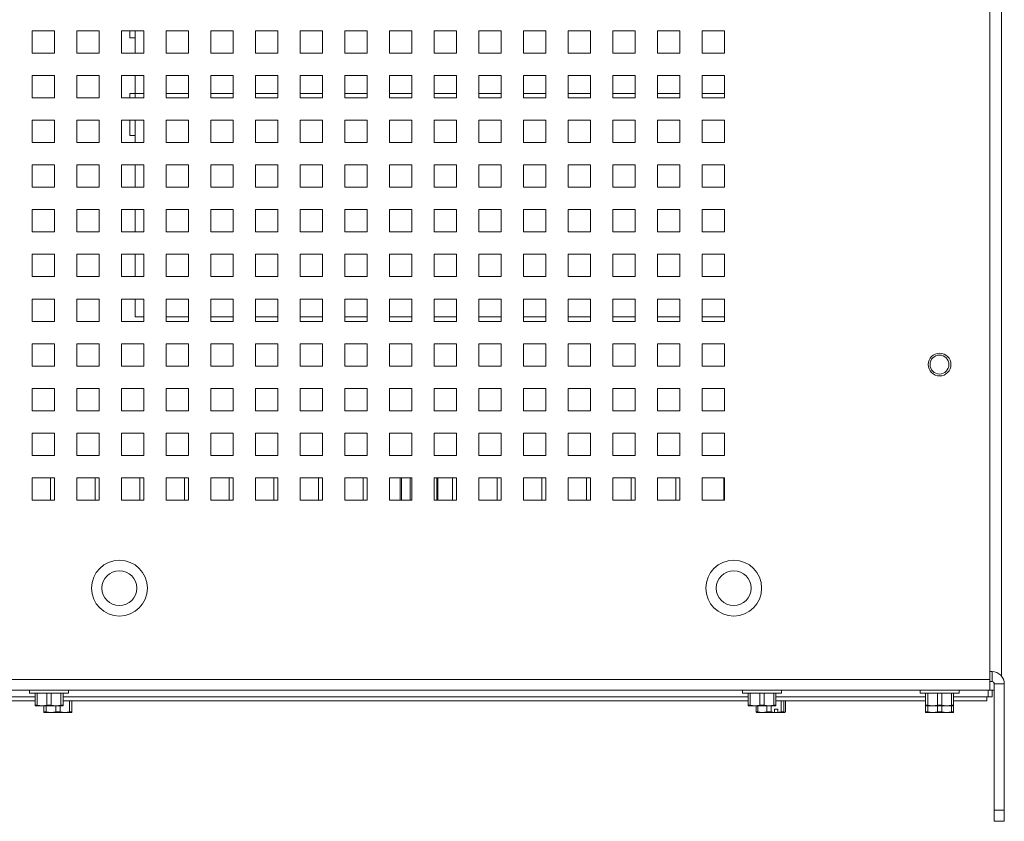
# Paper-space layout '4' of a CAD drawing. Header units: inches. Extents: x 1 to 109, y 1 to 85.
# Tile 26 of 49: x 92.4 to 99.75, y 17.96 to 23.94. Entities that reach past the tile are written whole.
import ezdxf

# ---------------------------------------------------------------- set-up
doc = ezdxf.new("R2010")
doc.units = ezdxf.units.IN
doc.header["$MEASUREMENT"] = 0

psp = doc.layouts.new('4')

# ---------------------------------------------------------------- linework, layer by layer
at = {"color": 7, "linetype": 'Continuous', "lineweight": 15, "ltscale": 5}
for p, q in [((99.6401, 36.5255), (99.6401, 19.0167)), ((99.7269, 36.5002), (99.7269, 19.042)), ((92.661, 23.8544), (92.4943, 23.8544)), ((92.4943, 23.8544), (92.4943, 23.6878)), ((92.661, 23.6878), (92.661, 23.8544)), ((92.9943, 23.8544), (92.8276, 23.8544)), ((92.8276, 23.8544), (92.8276, 23.6878)), ((92.9943, 23.6878), (92.9943, 23.8544)), ((93.3276, 23.8544), (93.161, 23.8544)), ((93.161, 23.8544), (93.161, 23.6878)), ((93.2243, 23.8028), (93.2243, 23.8544)), ((93.2243, 23.8028), (93.2635, 23.8028)), ((93.2635, 23.8028), (93.2635, 23.8544)), ((93.2635, 23.6878), (93.2635, 23.8028)), ((93.3276, 23.6878), (93.3276, 23.8544)), ((93.661, 23.8544), (93.4943, 23.8544)), ((93.4943, 23.8544), (93.4943, 23.6878)), ((93.661, 23.6878), (93.661, 23.8544)), ((93.9943, 23.8544), (93.8276, 23.8544)), ((93.8276, 23.8544), (93.8276, 23.6878)), ((93.9943, 23.6878), (93.9943, 23.8544)), ((94.3276, 23.8544), (94.161, 23.8544)), ((94.161, 23.8544), (94.161, 23.6878)), ((94.3276, 23.6878), (94.3276, 23.8544)), ((94.661, 23.8544), (94.4943, 23.8544)), ((94.4943, 23.8544), (94.4943, 23.6878)), ((94.661, 23.6878), (94.661, 23.8544)), ((94.9943, 23.8544), (94.8276, 23.8544)), ((94.8276, 23.8544), (94.8276, 23.6878)), ((94.9943, 23.6878), (94.9943, 23.8544)), ((95.3276, 23.8544), (95.161, 23.8544)), ((95.161, 23.8544), (95.161, 23.6878)), ((95.3276, 23.6878), (95.3276, 23.8544)), ((95.661, 23.8544), (95.4943, 23.8544)), ((95.4943, 23.8544), (95.4943, 23.6878)), ((95.661, 23.6878), (95.661, 23.8544)), ((95.9943, 23.8544), (95.8276, 23.8544)), ((95.8276, 23.8544), (95.8276, 23.6878)), ((95.9943, 23.6878), (95.9943, 23.8544)), ((96.3276, 23.8544), (96.161, 23.8544)), ((96.161, 23.8544), (96.161, 23.6878)), ((96.3276, 23.6878), (96.3276, 23.8544)), ((96.661, 23.8544), (96.4943, 23.8544)), ((96.4943, 23.8544), (96.4943, 23.6878)), ((96.661, 23.6878), (96.661, 23.8544)), ((96.9943, 23.8544), (96.8276, 23.8544)), ((96.8276, 23.8544), (96.8276, 23.6878)), ((96.9943, 23.6878), (96.9943, 23.8544)), ((97.3276, 23.8544), (97.161, 23.8544)), ((97.161, 23.8544), (97.161, 23.6878)), ((97.3276, 23.6878), (97.3276, 23.8544)), ((97.661, 23.8544), (97.4943, 23.8544)), ((97.4943, 23.8544), (97.4943, 23.6878)), ((97.661, 23.6878), (97.661, 23.8544)), ((92.4943, 23.6878), (92.661, 23.6878)), ((92.8276, 23.6878), (92.9943, 23.6878)), ((93.161, 23.6878), (93.3276, 23.6878)), ((93.4943, 23.6878), (93.661, 23.6878)), ((93.8276, 23.6878), (93.9943, 23.6878)), ((94.161, 23.6878), (94.3276, 23.6878)), ((94.4943, 23.6878), (94.661, 23.6878)), ((94.8276, 23.6878), (94.9943, 23.6878)), ((95.161, 23.6878), (95.3276, 23.6878)), ((95.4943, 23.6878), (95.661, 23.6878)), ((95.8276, 23.6878), (95.9943, 23.6878)), ((96.161, 23.6878), (96.3276, 23.6878)), ((96.4943, 23.6878), (96.661, 23.6878)), ((96.8276, 23.6878), (96.9943, 23.6878)), ((97.161, 23.6878), (97.3276, 23.6878)), ((97.4943, 23.6878), (97.661, 23.6878)), ((92.661, 23.5211), (92.4943, 23.5211)), ((92.4943, 23.5211), (92.4943, 23.3544)), ((92.661, 23.3544), (92.661, 23.5211)), ((92.9943, 23.5211), (92.8276, 23.5211)), ((92.8276, 23.5211), (92.8276, 23.3544)), ((92.9943, 23.3544), (92.9943, 23.5211)), ((93.3276, 23.5211), (93.161, 23.5211)), ((93.161, 23.5211), (93.161, 23.3544)), ((93.2635, 23.3869), (93.2635, 23.5211)), ((93.3276, 23.3544), (93.3276, 23.5211)), ((93.661, 23.5211), (93.4943, 23.5211)), ((93.4943, 23.5211), (93.4943, 23.3544)), ((93.661, 23.3544), (93.661, 23.5211)), ((93.9943, 23.5211), (93.8276, 23.5211)), ((93.8276, 23.5211), (93.8276, 23.3544)), ((93.9943, 23.3544), (93.9943, 23.5211)), ((94.3276, 23.5211), (94.161, 23.5211)), ((94.161, 23.5211), (94.161, 23.3544)), ((94.3276, 23.3544), (94.3276, 23.5211)), ((94.661, 23.5211), (94.4943, 23.5211)), ((94.4943, 23.5211), (94.4943, 23.3544)), ((94.661, 23.3544), (94.661, 23.5211)), ((94.9943, 23.5211), (94.8276, 23.5211)), ((94.8276, 23.5211), (94.8276, 23.3544)), ((94.9943, 23.3544), (94.9943, 23.5211)), ((95.3276, 23.5211), (95.161, 23.5211)), ((95.161, 23.5211), (95.161, 23.3544)), ((95.3276, 23.3544), (95.3276, 23.5211)), ((95.661, 23.5211), (95.4943, 23.5211)), ((95.4943, 23.5211), (95.4943, 23.3544)), ((95.661, 23.3544), (95.661, 23.5211)), ((95.9943, 23.5211), (95.8276, 23.5211)), ((95.8276, 23.5211), (95.8276, 23.3544)), ((95.9943, 23.3544), (95.9943, 23.5211)), ((96.3276, 23.5211), (96.161, 23.5211)), ((96.161, 23.5211), (96.161, 23.3544)), ((96.3276, 23.3544), (96.3276, 23.5211)), ((96.661, 23.5211), (96.4943, 23.5211)), ((96.4943, 23.5211), (96.4943, 23.3544)), ((96.661, 23.3544), (96.661, 23.5211)), ((96.9943, 23.5211), (96.8276, 23.5211)), ((96.8276, 23.5211), (96.8276, 23.3544)), ((96.9943, 23.3544), (96.9943, 23.5211)), ((97.3276, 23.5211), (97.161, 23.5211)), ((97.161, 23.5211), (97.161, 23.3544)), ((97.3276, 23.3544), (97.3276, 23.5211)), ((97.661, 23.5211), (97.4943, 23.5211)), ((97.4943, 23.5211), (97.4943, 23.3544)), ((97.661, 23.3544), (97.661, 23.5211)), ((93.2243, 23.3862), (93.2635, 23.3862)), ((93.2243, 23.3544), (93.2243, 23.3862)), ((93.2635, 23.3862), (93.2635, 23.3869)), ((93.2635, 23.3544), (93.2635, 23.3862)), ((92.4943, 23.3544), (92.661, 23.3544)), ((92.8276, 23.3544), (92.9943, 23.3544)), ((93.161, 23.3544), (93.3276, 23.3544)), ((93.4943, 23.3544), (93.661, 23.3544)), ((93.8276, 23.3544), (93.9943, 23.3544)), ((94.161, 23.3544), (94.3276, 23.3544)), ((94.4943, 23.3544), (94.661, 23.3544)), ((94.8276, 23.3544), (94.9943, 23.3544)), ((95.161, 23.3544), (95.3276, 23.3544)), ((95.4943, 23.3544), (95.661, 23.3544)), ((95.8276, 23.3544), (95.9943, 23.3544)), ((96.161, 23.3544), (96.3276, 23.3544)), ((96.4943, 23.3544), (96.661, 23.3544)), ((96.8276, 23.3544), (96.9943, 23.3544)), ((97.161, 23.3544), (97.3276, 23.3544)), ((97.4943, 23.3544), (97.661, 23.3544)), ((92.661, 23.1878), (92.4943, 23.1878)), ((92.4943, 23.1878), (92.4943, 23.0211)), ((92.661, 23.0211), (92.661, 23.1878)), ((92.9943, 23.1878), (92.8276, 23.1878)), ((92.8276, 23.1878), (92.8276, 23.0211)), ((92.9943, 23.0211), (92.9943, 23.1878)), ((93.3276, 23.1878), (93.161, 23.1878)), ((93.161, 23.1878), (93.161, 23.0211)), ((93.2243, 23.0737), (93.2243, 23.1878)), ((93.2635, 23.0737), (93.2635, 23.1878)), ((93.3276, 23.0211), (93.3276, 23.1878)), ((93.661, 23.1878), (93.4943, 23.1878)), ((93.4943, 23.1878), (93.4943, 23.0211)), ((93.661, 23.0211), (93.661, 23.1878)), ((93.9943, 23.1878), (93.8276, 23.1878)), ((93.8276, 23.1878), (93.8276, 23.0211)), ((93.9943, 23.0211), (93.9943, 23.1878)), ((94.3276, 23.1878), (94.161, 23.1878)), ((94.161, 23.1878), (94.161, 23.0211)), ((94.3276, 23.0211), (94.3276, 23.1878)), ((94.661, 23.1878), (94.4943, 23.1878)), ((94.4943, 23.1878), (94.4943, 23.0211)), ((94.661, 23.0211), (94.661, 23.1878)), ((94.9943, 23.1878), (94.8276, 23.1878)), ((94.8276, 23.1878), (94.8276, 23.0211)), ((94.9943, 23.0211), (94.9943, 23.1878)), ((95.3276, 23.1878), (95.161, 23.1878)), ((95.161, 23.1878), (95.161, 23.0211)), ((95.3276, 23.0211), (95.3276, 23.1878)), ((95.661, 23.1878), (95.4943, 23.1878)), ((95.4943, 23.1878), (95.4943, 23.0211)), ((95.661, 23.0211), (95.661, 23.1878)), ((95.9943, 23.1878), (95.8276, 23.1878)), ((95.8276, 23.1878), (95.8276, 23.0211)), ((95.9943, 23.0211), (95.9943, 23.1878)), ((96.3276, 23.1878), (96.161, 23.1878)), ((96.161, 23.1878), (96.161, 23.0211)), ((96.3276, 23.0211), (96.3276, 23.1878)), ((96.661, 23.1878), (96.4943, 23.1878)), ((96.4943, 23.1878), (96.4943, 23.0211)), ((96.661, 23.0211), (96.661, 23.1878)), ((96.9943, 23.1878), (96.8276, 23.1878)), ((96.8276, 23.1878), (96.8276, 23.0211)), ((96.9943, 23.0211), (96.9943, 23.1878)), ((97.3276, 23.1878), (97.161, 23.1878)), ((97.161, 23.1878), (97.161, 23.0211)), ((97.3276, 23.0211), (97.3276, 23.1878)), ((97.661, 23.1878), (97.4943, 23.1878)), ((97.4943, 23.1878), (97.4943, 23.0211)), ((97.661, 23.0211), (97.661, 23.1878)), ((93.2243, 23.0737), (93.2635, 23.0737)), ((93.2635, 23.0211), (93.2635, 23.0737)), ((92.4943, 23.0211), (92.661, 23.0211)), ((92.8276, 23.0211), (92.9943, 23.0211)), ((93.161, 23.0211), (93.3276, 23.0211)), ((93.4943, 23.0211), (93.661, 23.0211)), ((93.8276, 23.0211), (93.9943, 23.0211)), ((94.161, 23.0211), (94.3276, 23.0211)), ((94.4943, 23.0211), (94.661, 23.0211)), ((94.8276, 23.0211), (94.9943, 23.0211)), ((95.161, 23.0211), (95.3276, 23.0211)), ((95.4943, 23.0211), (95.661, 23.0211)), ((95.8276, 23.0211), (95.9943, 23.0211)), ((96.161, 23.0211), (96.3276, 23.0211)), ((96.4943, 23.0211), (96.661, 23.0211)), ((96.8276, 23.0211), (96.9943, 23.0211)), ((97.161, 23.0211), (97.3276, 23.0211)), ((97.4943, 23.0211), (97.661, 23.0211)), ((92.661, 22.8544), (92.4943, 22.8544)), ((92.4943, 22.8544), (92.4943, 22.6878)), ((92.661, 22.6878), (92.661, 22.8544)), ((92.9943, 22.8544), (92.8276, 22.8544)), ((92.8276, 22.8544), (92.8276, 22.6878)), ((92.9943, 22.6878), (92.9943, 22.8544)), ((93.3276, 22.8544), (93.161, 22.8544)), ((93.161, 22.8544), (93.161, 22.6878)), ((93.2635, 22.6878), (93.2635, 22.8544)), ((93.3276, 22.6878), (93.3276, 22.8544)), ((93.661, 22.8544), (93.4943, 22.8544)), ((93.4943, 22.8544), (93.4943, 22.6878)), ((93.661, 22.6878), (93.661, 22.8544)), ((93.9943, 22.8544), (93.8276, 22.8544)), ((93.8276, 22.8544), (93.8276, 22.6878)), ((93.9943, 22.6878), (93.9943, 22.8544)), ((94.3276, 22.8544), (94.161, 22.8544)), ((94.161, 22.8544), (94.161, 22.6878)), ((94.3276, 22.6878), (94.3276, 22.8544)), ((94.661, 22.8544), (94.4943, 22.8544)), ((94.4943, 22.8544), (94.4943, 22.6878)), ((94.661, 22.6878), (94.661, 22.8544)), ((94.9943, 22.8544), (94.8276, 22.8544)), ((94.8276, 22.8544), (94.8276, 22.6878)), ((94.9943, 22.6878), (94.9943, 22.8544)), ((95.3276, 22.8544), (95.161, 22.8544)), ((95.161, 22.8544), (95.161, 22.6878)), ((95.3276, 22.6878), (95.3276, 22.8544)), ((95.661, 22.8544), (95.4943, 22.8544)), ((95.4943, 22.8544), (95.4943, 22.6878)), ((95.661, 22.6878), (95.661, 22.8544)), ((95.9943, 22.8544), (95.8276, 22.8544)), ((95.8276, 22.8544), (95.8276, 22.6878)), ((95.9943, 22.6878), (95.9943, 22.8544)), ((96.3276, 22.8544), (96.161, 22.8544)), ((96.161, 22.8544), (96.161, 22.6878)), ((96.3276, 22.6878), (96.3276, 22.8544)), ((96.661, 22.8544), (96.4943, 22.8544)), ((96.4943, 22.8544), (96.4943, 22.6878)), ((96.661, 22.6878), (96.661, 22.8544)), ((96.9943, 22.8544), (96.8276, 22.8544)), ((96.8276, 22.8544), (96.8276, 22.6878)), ((96.9943, 22.6878), (96.9943, 22.8544)), ((97.3276, 22.8544), (97.161, 22.8544)), ((97.161, 22.8544), (97.161, 22.6878)), ((97.3276, 22.6878), (97.3276, 22.8544)), ((97.661, 22.8544), (97.4943, 22.8544)), ((97.4943, 22.8544), (97.4943, 22.6878)), ((97.661, 22.6878), (97.661, 22.8544)), ((92.4943, 22.6878), (92.661, 22.6878)), ((92.8276, 22.6878), (92.9943, 22.6878)), ((93.161, 22.6878), (93.3276, 22.6878)), ((93.4943, 22.6878), (93.661, 22.6878)), ((93.8276, 22.6878), (93.9943, 22.6878)), ((94.161, 22.6878), (94.3276, 22.6878)), ((94.4943, 22.6878), (94.661, 22.6878)), ((94.8276, 22.6878), (94.9943, 22.6878)), ((95.161, 22.6878), (95.3276, 22.6878)), ((95.4943, 22.6878), (95.661, 22.6878)), ((95.8276, 22.6878), (95.9943, 22.6878)), ((96.161, 22.6878), (96.3276, 22.6878)), ((96.4943, 22.6878), (96.661, 22.6878)), ((96.8276, 22.6878), (96.9943, 22.6878)), ((97.161, 22.6878), (97.3276, 22.6878)), ((97.4943, 22.6878), (97.661, 22.6878)), ((92.661, 22.5211), (92.4943, 22.5211)), ((92.4943, 22.5211), (92.4943, 22.3544)), ((92.661, 22.3544), (92.661, 22.5211)), ((92.9943, 22.5211), (92.8276, 22.5211)), ((92.8276, 22.5211), (92.8276, 22.3544)), ((92.9943, 22.3544), (92.9943, 22.5211)), ((93.3276, 22.5211), (93.161, 22.5211)), ((93.161, 22.5211), (93.161, 22.3544)), ((93.2635, 22.3544), (93.2635, 22.5211)), ((93.3276, 22.3544), (93.3276, 22.5211)), ((93.661, 22.5211), (93.4943, 22.5211)), ((93.4943, 22.5211), (93.4943, 22.3544)), ((93.661, 22.3544), (93.661, 22.5211)), ((93.9943, 22.5211), (93.8276, 22.5211)), ((93.8276, 22.5211), (93.8276, 22.3544)), ((93.9943, 22.3544), (93.9943, 22.5211)), ((94.3276, 22.5211), (94.161, 22.5211)), ((94.161, 22.5211), (94.161, 22.3544)), ((94.3276, 22.3544), (94.3276, 22.5211)), ((94.661, 22.5211), (94.4943, 22.5211)), ((94.4943, 22.5211), (94.4943, 22.3544)), ((94.661, 22.3544), (94.661, 22.5211)), ((94.9943, 22.5211), (94.8276, 22.5211)), ((94.8276, 22.5211), (94.8276, 22.3544)), ((94.9943, 22.3544), (94.9943, 22.5211)), ((95.3276, 22.5211), (95.161, 22.5211)), ((95.161, 22.5211), (95.161, 22.3544)), ((95.3276, 22.3544), (95.3276, 22.5211)), ((95.661, 22.5211), (95.4943, 22.5211)), ((95.4943, 22.5211), (95.4943, 22.3544)), ((95.661, 22.3544), (95.661, 22.5211)), ((95.9943, 22.5211), (95.8276, 22.5211)), ((95.8276, 22.5211), (95.8276, 22.3544)), ((95.9943, 22.3544), (95.9943, 22.5211)), ((96.3276, 22.5211), (96.161, 22.5211)), ((96.161, 22.5211), (96.161, 22.3544)), ((96.3276, 22.3544), (96.3276, 22.5211)), ((96.661, 22.5211), (96.4943, 22.5211)), ((96.4943, 22.5211), (96.4943, 22.3544)), ((96.661, 22.3544), (96.661, 22.5211)), ((96.9943, 22.5211), (96.8276, 22.5211)), ((96.8276, 22.5211), (96.8276, 22.3544)), ((96.9943, 22.3544), (96.9943, 22.5211)), ((97.3276, 22.5211), (97.161, 22.5211)), ((97.161, 22.5211), (97.161, 22.3544)), ((97.3276, 22.3544), (97.3276, 22.5211)), ((97.661, 22.5211), (97.4943, 22.5211)), ((97.4943, 22.5211), (97.4943, 22.3544)), ((97.661, 22.3544), (97.661, 22.5211)), ((92.4943, 22.3544), (92.661, 22.3544)), ((92.8276, 22.3544), (92.9943, 22.3544)), ((93.161, 22.3544), (93.3276, 22.3544)), ((93.4943, 22.3544), (93.661, 22.3544)), ((93.8276, 22.3544), (93.9943, 22.3544)), ((94.161, 22.3544), (94.3276, 22.3544)), ((94.4943, 22.3544), (94.661, 22.3544)), ((94.8276, 22.3544), (94.9943, 22.3544)), ((95.161, 22.3544), (95.3276, 22.3544)), ((95.4943, 22.3544), (95.661, 22.3544)), ((95.8276, 22.3544), (95.9943, 22.3544)), ((96.161, 22.3544), (96.3276, 22.3544)), ((96.4943, 22.3544), (96.661, 22.3544)), ((96.8276, 22.3544), (96.9943, 22.3544)), ((97.161, 22.3544), (97.3276, 22.3544)), ((97.4943, 22.3544), (97.661, 22.3544)), ((92.661, 22.1878), (92.4943, 22.1878)), ((92.4943, 22.1878), (92.4943, 22.0211)), ((92.661, 22.0211), (92.661, 22.1878)), ((92.9943, 22.1878), (92.8276, 22.1878)), ((92.8276, 22.1878), (92.8276, 22.0211)), ((92.9943, 22.0211), (92.9943, 22.1878)), ((93.3276, 22.1878), (93.161, 22.1878)), ((93.161, 22.1878), (93.161, 22.0211)), ((93.2635, 22.0211), (93.2635, 22.1878)), ((93.3276, 22.0211), (93.3276, 22.1878)), ((93.661, 22.1878), (93.4943, 22.1878)), ((93.4943, 22.1878), (93.4943, 22.0211)), ((93.661, 22.0211), (93.661, 22.1878)), ((93.9943, 22.1878), (93.8276, 22.1878)), ((93.8276, 22.1878), (93.8276, 22.0211)), ((93.9943, 22.0211), (93.9943, 22.1878)), ((94.3276, 22.1878), (94.161, 22.1878)), ((94.161, 22.1878), (94.161, 22.0211)), ((94.3276, 22.0211), (94.3276, 22.1878)), ((94.661, 22.1878), (94.4943, 22.1878)), ((94.4943, 22.1878), (94.4943, 22.0211)), ((94.661, 22.0211), (94.661, 22.1878)), ((94.9943, 22.1878), (94.8276, 22.1878)), ((94.8276, 22.1878), (94.8276, 22.0211)), ((94.9943, 22.0211), (94.9943, 22.1878)), ((95.3276, 22.1878), (95.161, 22.1878)), ((95.161, 22.1878), (95.161, 22.0211)), ((95.3276, 22.0211), (95.3276, 22.1878)), ((95.661, 22.1878), (95.4943, 22.1878)), ((95.4943, 22.1878), (95.4943, 22.0211)), ((95.661, 22.0211), (95.661, 22.1878)), ((95.9943, 22.1878), (95.8276, 22.1878)), ((95.8276, 22.1878), (95.8276, 22.0211)), ((95.9943, 22.0211), (95.9943, 22.1878)), ((96.3276, 22.1878), (96.161, 22.1878)), ((96.161, 22.1878), (96.161, 22.0211)), ((96.3276, 22.0211), (96.3276, 22.1878)), ((96.661, 22.1878), (96.4943, 22.1878)), ((96.4943, 22.1878), (96.4943, 22.0211)), ((96.661, 22.0211), (96.661, 22.1878)), ((96.9943, 22.1878), (96.8276, 22.1878)), ((96.8276, 22.1878), (96.8276, 22.0211)), ((96.9943, 22.0211), (96.9943, 22.1878)), ((97.3276, 22.1878), (97.161, 22.1878)), ((97.161, 22.1878), (97.161, 22.0211)), ((97.3276, 22.0211), (97.3276, 22.1878)), ((97.661, 22.1878), (97.4943, 22.1878)), ((97.4943, 22.1878), (97.4943, 22.0211)), ((97.661, 22.0211), (97.661, 22.1878)), ((92.4943, 22.0211), (92.661, 22.0211)), ((92.8276, 22.0211), (92.9943, 22.0211)), ((93.161, 22.0211), (93.3276, 22.0211)), ((93.4943, 22.0211), (93.661, 22.0211)), ((93.8276, 22.0211), (93.9943, 22.0211)), ((94.161, 22.0211), (94.3276, 22.0211)), ((94.4943, 22.0211), (94.661, 22.0211)), ((94.8276, 22.0211), (94.9943, 22.0211)), ((95.161, 22.0211), (95.3276, 22.0211)), ((95.4943, 22.0211), (95.661, 22.0211)), ((95.8276, 22.0211), (95.9943, 22.0211)), ((96.161, 22.0211), (96.3276, 22.0211)), ((96.4943, 22.0211), (96.661, 22.0211)), ((96.8276, 22.0211), (96.9943, 22.0211)), ((97.161, 22.0211), (97.3276, 22.0211)), ((97.4943, 22.0211), (97.661, 22.0211)), ((92.661, 21.8544), (92.4943, 21.8544)), ((92.4943, 21.8544), (92.4943, 21.6878)), ((92.661, 21.6878), (92.661, 21.8544)), ((92.9943, 21.8544), (92.8276, 21.8544)), ((92.8276, 21.8544), (92.8276, 21.6878)), ((92.9943, 21.6878), (92.9943, 21.8544)), ((93.3276, 21.8544), (93.161, 21.8544)), ((93.161, 21.8544), (93.161, 21.6878)), ((93.2635, 21.7202), (93.2635, 21.8544)), ((93.3276, 21.6878), (93.3276, 21.8544)), ((93.661, 21.8544), (93.4943, 21.8544)), ((93.4943, 21.8544), (93.4943, 21.6878)), ((93.661, 21.6878), (93.661, 21.8544)), ((93.9943, 21.8544), (93.8276, 21.8544)), ((93.8276, 21.8544), (93.8276, 21.6878)), ((93.9943, 21.6878), (93.9943, 21.8544)), ((94.3276, 21.8544), (94.161, 21.8544)), ((94.161, 21.8544), (94.161, 21.6878)), ((94.3276, 21.6878), (94.3276, 21.8544)), ((94.661, 21.8544), (94.4943, 21.8544)), ((94.4943, 21.8544), (94.4943, 21.6878)), ((94.661, 21.6878), (94.661, 21.8544)), ((94.9943, 21.8544), (94.8276, 21.8544)), ((94.8276, 21.8544), (94.8276, 21.6878)), ((94.9943, 21.6878), (94.9943, 21.8544)), ((95.3276, 21.8544), (95.161, 21.8544)), ((95.161, 21.8544), (95.161, 21.6878)), ((95.3276, 21.6878), (95.3276, 21.8544)), ((95.661, 21.8544), (95.4943, 21.8544)), ((95.4943, 21.8544), (95.4943, 21.6878)), ((95.661, 21.6878), (95.661, 21.8544)), ((95.9943, 21.8544), (95.8276, 21.8544)), ((95.8276, 21.8544), (95.8276, 21.6878)), ((95.9943, 21.6878), (95.9943, 21.8544)), ((96.3276, 21.8544), (96.161, 21.8544)), ((96.161, 21.8544), (96.161, 21.6878)), ((96.3276, 21.6878), (96.3276, 21.8544)), ((96.661, 21.8544), (96.4943, 21.8544)), ((96.4943, 21.8544), (96.4943, 21.6878)), ((96.661, 21.6878), (96.661, 21.8544)), ((96.9943, 21.8544), (96.8276, 21.8544)), ((96.8276, 21.8544), (96.8276, 21.6878)), ((96.9943, 21.6878), (96.9943, 21.8544)), ((97.3276, 21.8544), (97.161, 21.8544)), ((97.161, 21.8544), (97.161, 21.6878)), ((97.3276, 21.6878), (97.3276, 21.8544)), ((97.661, 21.8544), (97.4943, 21.8544)), ((97.4943, 21.8544), (97.4943, 21.6878)), ((97.661, 21.6878), (97.661, 21.8544)), ((92.4943, 21.6878), (92.661, 21.6878)), ((92.8276, 21.6878), (92.9943, 21.6878)), ((93.161, 21.6878), (93.3276, 21.6878)), ((93.3276, 21.7202), (93.2635, 21.7202)), ((93.661, 21.7202), (93.4943, 21.7202)), ((93.4943, 21.6878), (93.661, 21.6878)), ((93.9943, 21.7202), (93.8276, 21.7202)), ((93.8276, 21.6878), (93.9943, 21.6878)), ((94.3276, 21.7202), (94.161, 21.7202)), ((94.161, 21.6878), (94.3276, 21.6878)), ((94.661, 21.7202), (94.4943, 21.7202)), ((94.4943, 21.6878), (94.661, 21.6878)), ((94.9943, 21.7202), (94.8276, 21.7202)), ((94.8276, 21.6878), (94.9943, 21.6878)), ((95.3276, 21.7202), (95.161, 21.7202)), ((95.161, 21.6878), (95.3276, 21.6878)), ((95.661, 21.7202), (95.4943, 21.7202)), ((95.4943, 21.6878), (95.661, 21.6878)), ((95.9943, 21.7202), (95.8276, 21.7202)), ((95.8276, 21.6878), (95.9943, 21.6878)), ((96.3276, 21.7202), (96.161, 21.7202)), ((96.161, 21.6878), (96.3276, 21.6878)), ((96.661, 21.7202), (96.4943, 21.7202)), ((96.4943, 21.6878), (96.661, 21.6878)), ((96.9943, 21.7202), (96.8276, 21.7202)), ((96.8276, 21.6878), (96.9943, 21.6878)), ((97.3276, 21.7202), (97.161, 21.7202)), ((97.161, 21.6878), (97.3276, 21.6878)), ((97.661, 21.7202), (97.4943, 21.7202)), ((97.4943, 21.6878), (97.661, 21.6878)), ((92.661, 21.5211), (92.4943, 21.5211)), ((92.4943, 21.5211), (92.4943, 21.3544)), ((92.661, 21.3544), (92.661, 21.5211)), ((92.9943, 21.5211), (92.8276, 21.5211)), ((92.8276, 21.5211), (92.8276, 21.3544)), ((92.9943, 21.3544), (92.9943, 21.5211)), ((93.3276, 21.5211), (93.161, 21.5211)), ((93.161, 21.5211), (93.161, 21.3544)), ((93.3276, 21.3544), (93.3276, 21.5211)), ((93.661, 21.5211), (93.4943, 21.5211)), ((93.4943, 21.5211), (93.4943, 21.3544)), ((93.661, 21.3544), (93.661, 21.5211)), ((93.9943, 21.5211), (93.8276, 21.5211)), ((93.8276, 21.5211), (93.8276, 21.3544)), ((93.9943, 21.3544), (93.9943, 21.5211)), ((94.3276, 21.5211), (94.161, 21.5211)), ((94.161, 21.5211), (94.161, 21.3544)), ((94.3276, 21.3544), (94.3276, 21.5211)), ((94.661, 21.5211), (94.4943, 21.5211)), ((94.4943, 21.5211), (94.4943, 21.3544)), ((94.661, 21.3544), (94.661, 21.5211)), ((94.9943, 21.5211), (94.8276, 21.5211)), ((94.8276, 21.5211), (94.8276, 21.3544)), ((94.9943, 21.3544), (94.9943, 21.5211)), ((95.3276, 21.5211), (95.161, 21.5211)), ((95.161, 21.5211), (95.161, 21.3544)), ((95.3276, 21.3544), (95.3276, 21.5211)), ((95.661, 21.5211), (95.4943, 21.5211)), ((95.4943, 21.5211), (95.4943, 21.3544)), ((95.661, 21.3544), (95.661, 21.5211)), ((95.9943, 21.5211), (95.8276, 21.5211)), ((95.8276, 21.5211), (95.8276, 21.3544)), ((95.9943, 21.3544), (95.9943, 21.5211)), ((96.3276, 21.5211), (96.161, 21.5211)), ((96.161, 21.5211), (96.161, 21.3544)), ((96.3276, 21.3544), (96.3276, 21.5211)), ((96.661, 21.5211), (96.4943, 21.5211)), ((96.4943, 21.5211), (96.4943, 21.3544)), ((96.661, 21.3544), (96.661, 21.5211)), ((96.9943, 21.5211), (96.8276, 21.5211)), ((96.8276, 21.5211), (96.8276, 21.3544)), ((96.9943, 21.3544), (96.9943, 21.5211)), ((97.3276, 21.5211), (97.161, 21.5211)), ((97.161, 21.5211), (97.161, 21.3544)), ((97.3276, 21.3544), (97.3276, 21.5211)), ((97.661, 21.5211), (97.4943, 21.5211)), ((97.4943, 21.5211), (97.4943, 21.3544)), ((97.661, 21.3544), (97.661, 21.5211)), ((92.4943, 21.3544), (92.661, 21.3544)), ((92.8276, 21.3544), (92.9943, 21.3544)), ((93.161, 21.3544), (93.3276, 21.3544)), ((93.4943, 21.3544), (93.661, 21.3544)), ((93.8276, 21.3544), (93.9943, 21.3544)), ((94.161, 21.3544), (94.3276, 21.3544)), ((94.4943, 21.3544), (94.661, 21.3544)), ((94.8276, 21.3544), (94.9943, 21.3544)), ((95.161, 21.3544), (95.3276, 21.3544)), ((95.4943, 21.3544), (95.661, 21.3544)), ((95.8276, 21.3544), (95.9943, 21.3544)), ((96.161, 21.3544), (96.3276, 21.3544)), ((96.4943, 21.3544), (96.661, 21.3544)), ((96.8276, 21.3544), (96.9943, 21.3544)), ((97.161, 21.3544), (97.3276, 21.3544)), ((97.4943, 21.3544), (97.661, 21.3544)), ((92.661, 21.1878), (92.4943, 21.1878)), ((92.4943, 21.1878), (92.4943, 21.0211)), ((92.661, 21.0211), (92.661, 21.1878)), ((92.9943, 21.1878), (92.8276, 21.1878)), ((92.8276, 21.1878), (92.8276, 21.0211)), ((92.9943, 21.0211), (92.9943, 21.1878)), ((93.3276, 21.1878), (93.161, 21.1878)), ((93.161, 21.1878), (93.161, 21.0211)), ((93.3276, 21.0211), (93.3276, 21.1878)), ((93.661, 21.1878), (93.4943, 21.1878)), ((93.4943, 21.1878), (93.4943, 21.0211)), ((93.661, 21.0211), (93.661, 21.1878)), ((93.9943, 21.1878), (93.8276, 21.1878)), ((93.8276, 21.1878), (93.8276, 21.0211)), ((93.9943, 21.0211), (93.9943, 21.1878)), ((94.3276, 21.1878), (94.161, 21.1878)), ((94.161, 21.1878), (94.161, 21.0211)), ((94.3276, 21.0211), (94.3276, 21.1878)), ((94.661, 21.1878), (94.4943, 21.1878)), ((94.4943, 21.1878), (94.4943, 21.0211)), ((94.661, 21.0211), (94.661, 21.1878)), ((94.9943, 21.1878), (94.8276, 21.1878)), ((94.8276, 21.1878), (94.8276, 21.0211)), ((94.9943, 21.0211), (94.9943, 21.1878)), ((95.3276, 21.1878), (95.161, 21.1878)), ((95.161, 21.1878), (95.161, 21.0211)), ((95.3276, 21.0211), (95.3276, 21.1878)), ((95.661, 21.1878), (95.4943, 21.1878)), ((95.4943, 21.1878), (95.4943, 21.0211)), ((95.661, 21.0211), (95.661, 21.1878)), ((95.9943, 21.1878), (95.8276, 21.1878)), ((95.8276, 21.1878), (95.8276, 21.0211)), ((95.9943, 21.0211), (95.9943, 21.1878)), ((96.3276, 21.1878), (96.161, 21.1878)), ((96.161, 21.1878), (96.161, 21.0211)), ((96.3276, 21.0211), (96.3276, 21.1878)), ((96.661, 21.1878), (96.4943, 21.1878)), ((96.4943, 21.1878), (96.4943, 21.0211)), ((96.661, 21.0211), (96.661, 21.1878)), ((96.9943, 21.1878), (96.8276, 21.1878)), ((96.8276, 21.1878), (96.8276, 21.0211)), ((96.9943, 21.0211), (96.9943, 21.1878)), ((97.3276, 21.1878), (97.161, 21.1878)), ((97.161, 21.1878), (97.161, 21.0211)), ((97.3276, 21.0211), (97.3276, 21.1878)), ((97.661, 21.1878), (97.4943, 21.1878)), ((97.4943, 21.1878), (97.4943, 21.0211)), ((97.661, 21.0211), (97.661, 21.1878)), ((92.4943, 21.0211), (92.661, 21.0211)), ((92.8276, 21.0211), (92.9943, 21.0211)), ((93.161, 21.0211), (93.3276, 21.0211)), ((93.4943, 21.0211), (93.661, 21.0211)), ((93.8276, 21.0211), (93.9943, 21.0211)), ((94.161, 21.0211), (94.3276, 21.0211)), ((94.4943, 21.0211), (94.661, 21.0211)), ((94.8276, 21.0211), (94.9943, 21.0211)), ((95.161, 21.0211), (95.3276, 21.0211)), ((95.4943, 21.0211), (95.661, 21.0211)), ((95.8276, 21.0211), (95.9943, 21.0211)), ((96.161, 21.0211), (96.3276, 21.0211)), ((96.4943, 21.0211), (96.661, 21.0211)), ((96.8276, 21.0211), (96.9943, 21.0211)), ((97.161, 21.0211), (97.3276, 21.0211)), ((97.4943, 21.0211), (97.661, 21.0211)), ((92.661, 20.8544), (92.4943, 20.8544)), ((92.4943, 20.8544), (92.4943, 20.6878)), ((92.661, 20.6878), (92.661, 20.8544)), ((92.9943, 20.8544), (92.8276, 20.8544)), ((92.8276, 20.8544), (92.8276, 20.6878)), ((92.9943, 20.6878), (92.9943, 20.8544)), ((93.3276, 20.8544), (93.161, 20.8544)), ((93.161, 20.8544), (93.161, 20.6878)), ((93.3276, 20.6878), (93.3276, 20.8544)), ((93.661, 20.8544), (93.4943, 20.8544)), ((93.4943, 20.8544), (93.4943, 20.6878)), ((93.661, 20.6878), (93.661, 20.8544)), ((93.9943, 20.8544), (93.8276, 20.8544)), ((93.8276, 20.8544), (93.8276, 20.6878)), ((93.9943, 20.6878), (93.9943, 20.8544)), ((94.3276, 20.8544), (94.161, 20.8544)), ((94.161, 20.8544), (94.161, 20.6878)), ((94.3276, 20.6878), (94.3276, 20.8544)), ((94.661, 20.8544), (94.4943, 20.8544)), ((94.4943, 20.8544), (94.4943, 20.6878)), ((94.661, 20.6878), (94.661, 20.8544)), ((94.9943, 20.8544), (94.8276, 20.8544)), ((94.8276, 20.8544), (94.8276, 20.6878)), ((94.9943, 20.6878), (94.9943, 20.8544)), ((95.3276, 20.8544), (95.161, 20.8544)), ((95.161, 20.8544), (95.161, 20.6878)), ((95.3276, 20.6878), (95.3276, 20.8544)), ((95.661, 20.8544), (95.4943, 20.8544)), ((95.4943, 20.8544), (95.4943, 20.6878)), ((95.661, 20.6878), (95.661, 20.8544)), ((95.9943, 20.8544), (95.8276, 20.8544)), ((95.8276, 20.8544), (95.8276, 20.6878)), ((95.9943, 20.6878), (95.9943, 20.8544)), ((96.3276, 20.8544), (96.161, 20.8544)), ((96.161, 20.8544), (96.161, 20.6878)), ((96.3276, 20.6878), (96.3276, 20.8544)), ((96.661, 20.8544), (96.4943, 20.8544)), ((96.4943, 20.8544), (96.4943, 20.6878)), ((96.661, 20.6878), (96.661, 20.8544)), ((96.9943, 20.8544), (96.8276, 20.8544)), ((96.8276, 20.8544), (96.8276, 20.6878)), ((96.9943, 20.6878), (96.9943, 20.8544)), ((97.3276, 20.8544), (97.161, 20.8544)), ((97.161, 20.8544), (97.161, 20.6878)), ((97.3276, 20.6878), (97.3276, 20.8544)), ((97.661, 20.8544), (97.4943, 20.8544)), ((97.4943, 20.8544), (97.4943, 20.6878)), ((97.661, 20.6878), (97.661, 20.8544)), ((92.4943, 20.6878), (92.661, 20.6878)), ((92.8276, 20.6878), (92.9943, 20.6878)), ((93.161, 20.6878), (93.3276, 20.6878)), ((93.4943, 20.6878), (93.661, 20.6878)), ((93.8276, 20.6878), (93.9943, 20.6878)), ((94.161, 20.6878), (94.3276, 20.6878)), ((94.4943, 20.6878), (94.661, 20.6878)), ((94.8276, 20.6878), (94.9943, 20.6878)), ((95.161, 20.6878), (95.3276, 20.6878)), ((95.4943, 20.6878), (95.661, 20.6878)), ((95.8276, 20.6878), (95.9943, 20.6878)), ((96.161, 20.6878), (96.3276, 20.6878)), ((96.4943, 20.6878), (96.661, 20.6878)), ((96.8276, 20.6878), (96.9943, 20.6878)), ((97.161, 20.6878), (97.3276, 20.6878)), ((97.4943, 20.6878), (97.661, 20.6878)), ((92.661, 20.5211), (92.4943, 20.5211)), ((92.4943, 20.5211), (92.4943, 20.3544)), ((92.6318, 20.5211), (92.6318, 20.3546)), ((92.661, 20.3544), (92.661, 20.5211)), ((92.9943, 20.5211), (92.8276, 20.5211)), ((92.8276, 20.5211), (92.8276, 20.3544)), ((92.9651, 20.5211), (92.9651, 20.3546)), ((92.9943, 20.3544), (92.9943, 20.5211)), ((93.3276, 20.5211), (93.161, 20.5211)), ((93.161, 20.5211), (93.161, 20.3544)), ((93.2985, 20.5211), (93.2985, 20.3546)), ((93.3276, 20.3544), (93.3276, 20.5211)), ((93.661, 20.5211), (93.4943, 20.5211)), ((93.4943, 20.5211), (93.4943, 20.3544)), ((93.6318, 20.5211), (93.6318, 20.3546)), ((93.661, 20.3544), (93.661, 20.5211)), ((93.9943, 20.5211), (93.8276, 20.5211)), ((93.8276, 20.5211), (93.8276, 20.3544)), ((93.9651, 20.5211), (93.9651, 20.3546)), ((93.9943, 20.3544), (93.9943, 20.5211)), ((94.3276, 20.5211), (94.161, 20.5211)), ((94.161, 20.5211), (94.161, 20.3544)), ((94.2985, 20.5211), (94.2985, 20.3546)), ((94.3276, 20.3544), (94.3276, 20.5211)), ((94.661, 20.5211), (94.4943, 20.5211)), ((94.4943, 20.5211), (94.4943, 20.3544)), ((94.6318, 20.5211), (94.6318, 20.3546)), ((94.661, 20.3544), (94.661, 20.5211)), ((94.9943, 20.5211), (94.8276, 20.5211)), ((94.8276, 20.5211), (94.8276, 20.3544)), ((94.9651, 20.5211), (94.9651, 20.3546)), ((94.9943, 20.3544), (94.9943, 20.5211)), ((95.3276, 20.5211), (95.161, 20.5211)), ((95.161, 20.5211), (95.161, 20.3544)), ((95.2418, 20.5211), (95.2418, 20.3544)), ((95.3276, 20.3544), (95.3276, 20.5211)), ((95.661, 20.5211), (95.4943, 20.5211)), ((95.4943, 20.5211), (95.4943, 20.3544)), ((95.5218, 20.3544), (95.5218, 20.5211)), ((95.6318, 20.5211), (95.6318, 20.3546)), ((95.661, 20.3544), (95.661, 20.5211)), ((95.9943, 20.5211), (95.8276, 20.5211)), ((95.8276, 20.5211), (95.8276, 20.3544)), ((95.9651, 20.5211), (95.9651, 20.3546)), ((95.9943, 20.3544), (95.9943, 20.5211)), ((96.3276, 20.5211), (96.161, 20.5211)), ((96.161, 20.5211), (96.161, 20.3544)), ((96.2985, 20.5211), (96.2985, 20.3546)), ((96.3276, 20.3544), (96.3276, 20.5211)), ((96.661, 20.5211), (96.4943, 20.5211)), ((96.4943, 20.5211), (96.4943, 20.3544)), ((96.6318, 20.5211), (96.6318, 20.3546)), ((96.661, 20.3544), (96.661, 20.5211)), ((96.9943, 20.5211), (96.8276, 20.5211)), ((96.8276, 20.5211), (96.8276, 20.3544)), ((96.9651, 20.5211), (96.9651, 20.3546)), ((96.9943, 20.3544), (96.9943, 20.5211)), ((97.3276, 20.5211), (97.161, 20.5211)), ((97.161, 20.5211), (97.161, 20.3544)), ((97.2985, 20.5211), (97.2985, 20.3546)), ((97.3276, 20.3544), (97.3276, 20.5211)), ((97.661, 20.5211), (97.4943, 20.5211)), ((97.4943, 20.5211), (97.4943, 20.3544)), ((97.6543, 20.5211), (97.6543, 20.3544)), ((97.661, 20.3544), (97.661, 20.5211)), ((92.4943, 20.3544), (92.661, 20.3544)), ((92.6318, 20.3546), (92.661, 20.3546)), ((92.8276, 20.3544), (92.9943, 20.3544)), ((92.9651, 20.3546), (92.9943, 20.3546)), ((93.161, 20.3544), (93.3276, 20.3544)), ((93.2985, 20.3546), (93.3276, 20.3546)), ((93.4943, 20.3544), (93.661, 20.3544)), ((93.6318, 20.3546), (93.661, 20.3546)), ((93.8276, 20.3544), (93.9943, 20.3544)), ((93.9651, 20.3546), (93.9943, 20.3546)), ((94.161, 20.3544), (94.3276, 20.3544)), ((94.2985, 20.3546), (94.3276, 20.3546)), ((94.4943, 20.3544), (94.661, 20.3544)), ((94.6318, 20.3546), (94.661, 20.3546)), ((94.8276, 20.3544), (94.9943, 20.3544)), ((94.9651, 20.3546), (94.9943, 20.3546)), ((95.161, 20.3544), (95.3276, 20.3544)), ((95.4943, 20.3544), (95.661, 20.3544)), ((95.6318, 20.3546), (95.661, 20.3546)), ((95.8276, 20.3544), (95.9943, 20.3544)), ((95.9651, 20.3546), (95.9943, 20.3546)), ((96.161, 20.3544), (96.3276, 20.3544)), ((96.2985, 20.3546), (96.3276, 20.3546)), ((96.4943, 20.3544), (96.661, 20.3544)), ((96.6318, 20.3546), (96.661, 20.3546)), ((96.8276, 20.3544), (96.9943, 20.3544)), ((96.9651, 20.3546), (96.9943, 20.3546)), ((97.161, 20.3544), (97.3276, 20.3544)), ((97.2985, 20.3546), (97.3276, 20.3546)), ((97.4943, 20.3544), (97.661, 20.3544)), ((99.6401, 19.075), (99.6566, 19.075)), ((99.6566, 19.075), (99.6566, 19.0003)), ((86.4276, 19.0167), (99.6401, 19.0167)), ((99.6401, 19.0167), (99.6401, 18.9378)), ((99.6401, 19.0003), (99.6566, 19.0003)), ((99.6732, 18.9836), (99.748, 18.9836)), ((99.6732, 18.0419), (99.6732, 18.9836)), ((99.748, 18.0419), (99.748, 18.9836)), ((86.411, 18.9378), (99.6401, 18.9378)), ((87.4061, 18.8879), (92.517, 18.8879)), ((92.4761, 18.9378), (92.4761, 18.9143)), ((92.4761, 18.9143), (92.7661, 18.9143)), ((92.517, 18.8239), (92.517, 18.9143)), ((92.5334, 18.9143), (92.5334, 18.8239)), ((92.6047, 18.8239), (92.6047, 18.9143)), ((92.6376, 18.9143), (92.6376, 18.8239)), ((92.7089, 18.8239), (92.7089, 18.9143)), ((92.7253, 18.9143), (92.7253, 18.8239)), ((92.7253, 18.8879), (97.8361, 18.8879)), ((92.7661, 18.9143), (92.7661, 18.9378)), ((97.7953, 18.9378), (97.7953, 18.9143)), ((97.7953, 18.9143), (98.0853, 18.9143)), ((97.8361, 18.8239), (97.8361, 18.9143)), ((97.8526, 18.9143), (97.8526, 18.8239)), ((97.9239, 18.8239), (97.9239, 18.9143)), ((97.9568, 18.9143), (97.9568, 18.8239)), ((98.028, 18.8239), (98.028, 18.9143)), ((98.0445, 18.9143), (98.0445, 18.8239)), ((98.0445, 18.8879), (99.161, 18.8879)), ((98.0853, 18.9143), (98.0853, 18.9378)), ((99.1201, 18.9378), (99.1201, 18.9143)), ((99.1201, 18.9143), (99.4101, 18.9143)), ((99.161, 18.8239), (99.161, 18.9143)), ((99.1774, 18.9143), (99.1774, 18.8239)), ((99.2487, 18.8239), (99.2487, 18.9143)), ((99.2816, 18.9143), (99.2816, 18.8239)), ((99.3529, 18.8239), (99.3529, 18.9143)), ((99.3693, 18.9143), (99.3693, 18.8239)), ((99.3693, 18.8879), (99.6276, 18.8879)), ((99.4101, 18.9143), (99.4101, 18.9378)), ((99.6186, 18.858), (99.6186, 18.8879)), ((99.6276, 18.8879), (99.6276, 18.9378)), ((99.6276, 18.8879), (99.6568, 18.8879)), ((99.6732, 18.9379), (99.6401, 18.9379)), ((99.6568, 18.9379), (99.6568, 18.8879)), ((87.4061, 18.858), (92.517, 18.858)), ((92.517, 18.8239), (92.5334, 18.8239)), ((92.517, 18.8206), (92.517, 18.8239)), ((92.517, 18.8206), (92.5178, 18.8203)), ((92.5691, 18.8203), (92.5178, 18.8203)), ((92.5334, 18.8239), (92.5691, 18.8203)), ((92.5691, 18.8203), (92.6047, 18.8239)), ((92.6732, 18.8203), (92.5691, 18.8203)), ((92.5826, 18.7741), (92.5826, 18.8203)), ((92.5991, 18.8203), (92.5991, 18.7741)), ((92.6047, 18.8239), (92.6376, 18.8239)), ((92.6376, 18.8239), (92.6732, 18.8203)), ((92.6704, 18.7741), (92.6704, 18.8203)), ((92.6732, 18.8203), (92.7089, 18.8239)), ((92.7245, 18.8203), (92.6732, 18.8203)), ((92.7033, 18.8203), (92.7033, 18.7741)), ((92.7089, 18.8239), (92.7253, 18.8239)), ((92.7245, 18.8203), (92.7253, 18.8206)), ((92.7253, 18.858), (97.8361, 18.858)), ((92.7253, 18.8239), (92.7253, 18.8206)), ((92.7745, 18.7741), (92.7745, 18.858)), ((92.791, 18.858), (92.791, 18.7741)), ((97.8361, 18.8239), (97.8526, 18.8239)), ((97.8361, 18.8206), (97.8361, 18.8239)), ((97.8361, 18.8206), (97.837, 18.8203)), ((97.8882, 18.8203), (97.837, 18.8203)), ((97.8526, 18.8239), (97.8882, 18.8203)), ((97.8882, 18.8203), (97.9239, 18.8239)), ((97.9924, 18.8203), (97.8882, 18.8203)), ((97.8973, 18.7741), (97.8973, 18.8203)), ((97.9099, 18.8203), (97.9099, 18.7741)), ((97.9239, 18.8239), (97.9568, 18.8239)), ((97.9568, 18.8239), (97.9924, 18.8203)), ((97.9751, 18.7741), (97.9751, 18.8203)), ((97.9924, 18.8203), (98.028, 18.8239)), ((98.0437, 18.8203), (97.9924, 18.8203)), ((98.0077, 18.8203), (98.0077, 18.7741)), ((98.028, 18.8239), (98.0445, 18.8239)), ((98.0437, 18.8203), (98.0445, 18.8206)), ((98.0445, 18.858), (99.161, 18.858)), ((98.0445, 18.8239), (98.0445, 18.8206)), ((98.0838, 18.7741), (98.0838, 18.858)), ((98.1038, 18.858), (98.1038, 18.7741)), ((98.1146, 18.7741), (98.1146, 18.858)), ((99.161, 18.8239), (99.1774, 18.8239)), ((99.161, 18.8206), (99.161, 18.8239)), ((99.161, 18.8206), (99.1618, 18.8203)), ((99.161, 18.7741), (99.161, 18.8165)), ((99.2131, 18.8203), (99.1618, 18.8203)), ((99.1774, 18.8239), (99.2131, 18.8203)), ((99.1774, 18.8203), (99.1774, 18.7741)), ((99.2131, 18.8203), (99.2487, 18.8239)), ((99.3172, 18.8203), (99.2131, 18.8203)), ((99.2487, 18.8239), (99.2816, 18.8239)), ((99.2487, 18.7741), (99.2487, 18.8203)), ((99.2816, 18.8239), (99.3172, 18.8203)), ((99.2816, 18.8203), (99.2816, 18.7741)), ((99.3172, 18.8203), (99.3529, 18.8239)), ((99.3685, 18.8203), (99.3172, 18.8203)), ((99.3529, 18.8239), (99.3693, 18.8239)), ((99.3529, 18.7741), (99.3529, 18.8203)), ((99.3685, 18.8203), (99.3693, 18.8206)), ((99.3693, 18.858), (99.6186, 18.858)), ((99.3693, 18.8239), (99.3693, 18.8206)), ((99.3693, 18.8165), (99.3693, 18.7741)), ((92.5826, 18.7741), (92.5991, 18.7741)), ((92.5826, 18.7708), (92.5826, 18.7741)), ((92.5826, 18.7708), (92.5835, 18.7704)), ((92.6347, 18.7704), (92.5835, 18.7704)), ((92.5991, 18.7741), (92.6347, 18.7704)), ((92.6347, 18.7704), (92.6704, 18.7741)), ((92.7389, 18.7704), (92.6347, 18.7704)), ((92.6704, 18.7741), (92.7033, 18.7741)), ((92.7033, 18.7741), (92.7389, 18.7704)), ((92.7389, 18.7704), (92.7745, 18.7741)), ((92.7902, 18.7704), (92.7389, 18.7704)), ((92.7745, 18.7741), (92.791, 18.7741)), ((92.7902, 18.7704), (92.791, 18.7708)), ((92.791, 18.7741), (92.791, 18.7708)), ((97.9027, 18.7704), (97.8973, 18.7741)), ((97.8973, 18.7741), (97.9099, 18.7741)), ((97.9425, 18.7704), (97.9018, 18.7704)), ((97.9099, 18.7741), (97.9425, 18.7704)), ((97.9425, 18.7704), (97.9751, 18.7741)), ((98.0334, 18.7704), (97.9425, 18.7704)), ((97.9751, 18.7741), (98.0077, 18.7741)), ((98.0077, 18.7741), (98.0337, 18.7708)), ((98.0334, 18.7704), (98.0337, 18.7708)), ((98.0334, 18.7704), (98.0575, 18.7704)), ((98.0578, 18.7939), (98.0337, 18.7939)), ((98.0337, 18.7939), (98.0337, 18.7708)), ((98.0578, 18.7708), (98.0575, 18.7704)), ((98.0575, 18.7704), (98.1092, 18.7704)), ((98.0578, 18.7939), (98.0578, 18.7708)), ((98.0838, 18.7741), (98.1038, 18.7741)), ((98.1038, 18.7741), (98.1092, 18.7704)), ((98.1092, 18.7704), (98.1146, 18.7741)), ((99.161, 18.7741), (99.1774, 18.7741)), ((99.161, 18.7708), (99.161, 18.7741)), ((99.161, 18.7708), (99.1618, 18.7704)), ((99.2131, 18.7704), (99.1618, 18.7704)), ((99.1774, 18.7741), (99.2131, 18.7704)), ((99.2131, 18.7704), (99.2487, 18.7741)), ((99.3172, 18.7704), (99.2131, 18.7704)), ((99.2487, 18.7741), (99.2816, 18.7741)), ((99.2816, 18.7741), (99.3172, 18.7704)), ((99.3172, 18.7704), (99.3529, 18.7741)), ((99.3685, 18.7704), (99.3172, 18.7704)), ((99.3529, 18.7741), (99.3693, 18.7741)), ((99.3685, 18.7704), (99.3693, 18.7708)), ((99.3693, 18.7741), (99.3693, 18.7708)), ((99.6732, 18.0419), (99.748, 18.0419)), ((99.6732, 17.9586), (99.6732, 18.0419)), ((99.748, 18.0419), (99.748, 17.9586)), ((99.748, 17.9586), (99.6732, 17.9586))]:
    psp.add_line(p, q, dxfattribs=at)
at = {"color": 8, "linetype": 'Continuous', "lineweight": 15, "ltscale": 5}
for p, q in [((93.2635, 23.3869), (93.3276, 23.3869)), ((93.4943, 23.3869), (93.661, 23.3869)), ((93.8276, 23.3869), (93.9943, 23.3869)), ((94.161, 23.3869), (94.3276, 23.3869)), ((94.4943, 23.3869), (94.661, 23.3869)), ((94.8276, 23.3869), (94.9943, 23.3869)), ((95.161, 23.3869), (95.3276, 23.3869)), ((95.4943, 23.3869), (95.661, 23.3869)), ((95.8276, 23.3869), (95.9943, 23.3869)), ((96.161, 23.3869), (96.3276, 23.3869)), ((96.4943, 23.3869), (96.661, 23.3869)), ((96.8276, 23.3869), (96.9943, 23.3869)), ((97.161, 23.3869), (97.3276, 23.3869)), ((97.4943, 23.3869), (97.661, 23.3869)), ((95.2501, 20.5211), (95.2501, 20.3544)), ((95.3157, 20.5211), (95.3157, 20.3544)), ((95.5135, 20.3544), (95.5135, 20.5211))]:
    psp.add_line(p, q, dxfattribs=at)
at = {"color": 7, "linetype": 'Continuous', "lineweight": 15, "ltscale": 25}
for centre, radius in [((99.2654, 21.3653), 0.0846), ((99.2643, 21.3653), 0.0705), ((93.146, 19.6978), 0.2083), ((97.7293, 19.6978), 0.2083), ((93.1456, 19.6976), 0.13), ((97.729, 19.6976), 0.13)]:
    psp.add_circle(centre, radius, dxfattribs=at)
for radius in [0.0914, 0.0167]:
    psp.add_arc((99.6566, 18.9836), radius, 0, 90, dxfattribs=at)
at = {"color": 7, "linetype": 'Continuous', "lineweight": 15, "ltscale": 5}
psp.add_open_spline([(98.0578, 18.7708), (98.065, 18.7715), (98.0737, 18.7722), (98.0823, 18.7738), (98.0838, 18.7741)], degree=3, knots=[0, 0, 0, 0, 0.831706, 1, 1, 1, 1], dxfattribs=at)

doc.saveas('drawing.dxf')
